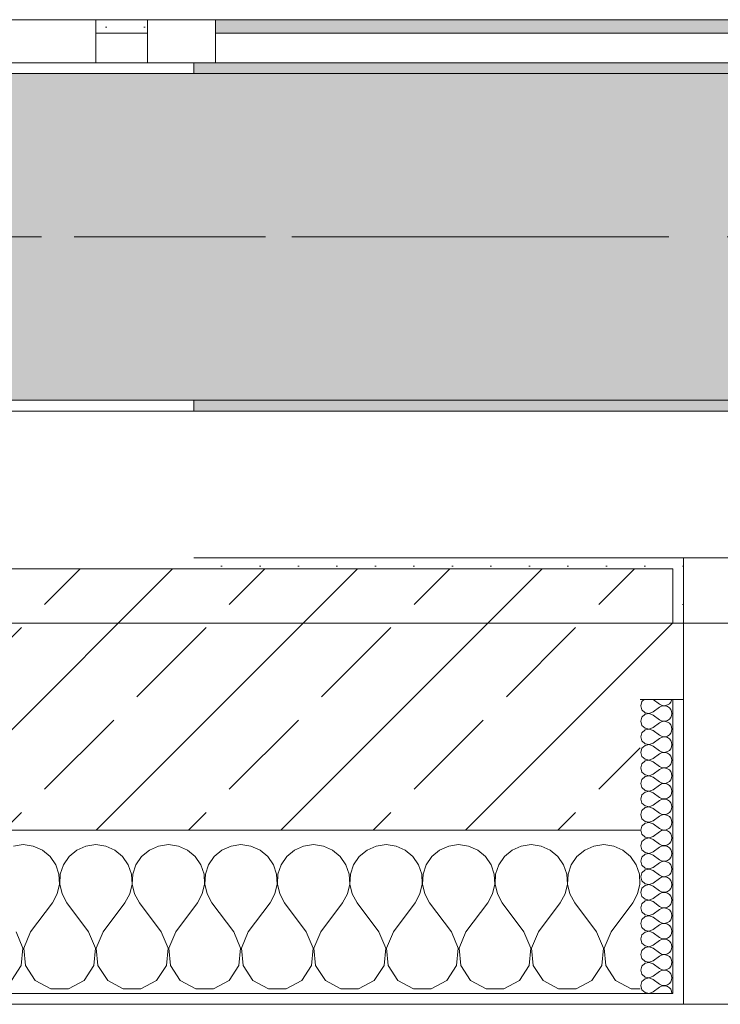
# Model space of a CAD drawing. Header units: metres. Extents: x -3.6 to 65.4, y -11 to 16.8.
# Tile 107 of 178: x 25.73 to 26.374, y -0.155 to 0.749. Entities that reach past the tile are written whole.
import ezdxf

# ---------------------------------------------------------------- set-up
doc = ezdxf.new("R2010")
doc.units = ezdxf.units.M
doc.header["$MEASUREMENT"] = 0
doc.linetypes.add('Achse', pattern=[0.2, 0.1, -0.05, 0, -0.05])
doc.linetypes.add('Strichlinie doppelt', pattern=[0.546806, 0.264583, -0.105833, 0.070556, -0.105833])
for name, color, linetype in [('451 - Universal.Achsen Raster', 7, 'Continuous'), ('604 - Struktur.Wand Aussen', 7, 'Continuous'), ('608 - Struktur.Träger', 7, 'Continuous'), ('Neubau_653 - Abdeckung.TB Verkofferung', 7, 'Continuous')]:
    doc.layers.add(name, color=color, linetype=linetype)
pattern_1 = [(45, (0, 0), (-0.01767767, 0.01767767), [0, -0.025])]
pattern_2 = [(0, (0, 0), (0, 0.08660254), [0, -0.05]), (0, (0.025, 0.0433), (0, 0.08660254), [0, -0.05])]
pattern_3 = [(45, (0, 0), (-0.08485281, 0.08485281), []), (45, (-0.04243, 0.04243), (-0.08485281, 0.08485281), [0.09, -0.03])]

# ---------------------------------------------------------------- blocks, each defined once
blk = doc.blocks.new('*X72')
at = {"layer": '604 - Struktur.Wand Aussen', "color": 7, "linetype": 'Continuous', "lineweight": 5}
for p, q in [((25.73333, -0.00833), (25.72422, -0.0096)), ((25.74244, -0.0096), (25.73333, -0.00833)), ((25.8, -0.00833), (25.79089, -0.0096)), ((25.80911, -0.0096), (25.8, -0.00833)), ((25.86667, -0.00833), (25.85756, -0.0096)), ((25.87578, -0.0096), (25.86667, -0.00833)), ((25.93333, -0.00833), (25.92422, -0.0096)), ((25.94244, -0.0096), (25.93333, -0.00833)), ((26, -0.00833), (25.99089, -0.0096)), ((26.00911, -0.0096), (26, -0.00833)), ((26.06667, -0.00833), (26.05756, -0.0096)), ((26.07578, -0.0096), (26.06667, -0.00833)), ((26.13333, -0.00833), (26.12422, -0.0096)), ((26.14244, -0.0096), (26.13333, -0.00833)), ((26.2, -0.00833), (26.19089, -0.0096)), ((26.20911, -0.0096), (26.2, -0.00833)), ((26.26667, -0.00833), (26.25756, -0.0096)), ((26.27578, -0.0096), (26.26667, -0.00833)), ((25.75086, -0.01331), (25.74244, -0.0096)), ((25.75794, -0.01918), (25.75086, -0.01331)), ((25.78248, -0.01331), (25.77539, -0.01918)), ((25.79089, -0.0096), (25.78248, -0.01331)), ((25.81752, -0.01331), (25.80911, -0.0096)), ((25.82461, -0.01918), (25.81752, -0.01331)), ((25.84914, -0.01331), (25.84206, -0.01918)), ((25.85756, -0.0096), (25.84914, -0.01331)), ((25.88419, -0.01331), (25.87578, -0.0096)), ((25.89127, -0.01918), (25.88419, -0.01331)), ((25.91581, -0.01331), (25.90873, -0.01918)), ((25.92422, -0.0096), (25.91581, -0.01331)), ((25.95086, -0.01331), (25.94244, -0.0096)), ((25.95794, -0.01918), (25.95086, -0.01331)), ((25.98248, -0.01331), (25.97539, -0.01918)), ((25.99089, -0.0096), (25.98248, -0.01331)), ((26.01752, -0.01331), (26.00911, -0.0096)), ((26.02461, -0.01918), (26.01752, -0.01331)), ((26.04914, -0.01331), (26.04206, -0.01918)), ((26.05756, -0.0096), (26.04914, -0.01331)), ((26.08419, -0.01331), (26.07578, -0.0096)), ((26.09127, -0.01918), (26.08419, -0.01331)), ((26.11581, -0.01331), (26.10873, -0.01918)), ((26.12422, -0.0096), (26.11581, -0.01331)), ((26.15086, -0.01331), (26.14244, -0.0096)), ((26.15794, -0.01918), (26.15086, -0.01331)), ((26.18248, -0.01331), (26.17539, -0.01918)), ((26.19089, -0.0096), (26.18248, -0.01331)), ((26.21752, -0.01331), (26.20911, -0.0096)), ((26.22461, -0.01918), (26.21752, -0.01331)), ((26.24914, -0.01331), (26.24206, -0.01918)), ((26.25756, -0.0096), (26.24914, -0.01331)), ((26.28419, -0.01331), (26.27578, -0.0096)), ((26.29127, -0.01918), (26.28419, -0.01331)), ((25.76315, -0.02676), (25.75794, -0.01918)), ((25.76609, -0.03547), (25.76315, -0.02676)), ((25.77019, -0.02676), (25.76725, -0.03547)), ((25.77539, -0.01918), (25.77019, -0.02676)), ((25.82981, -0.02676), (25.82461, -0.01918)), ((25.83275, -0.03547), (25.82981, -0.02676)), ((25.83685, -0.02676), (25.83391, -0.03547)), ((25.84206, -0.01918), (25.83685, -0.02676)), ((25.89648, -0.02676), (25.89127, -0.01918)), ((25.89942, -0.03547), (25.89648, -0.02676)), ((25.90352, -0.02676), (25.90058, -0.03547)), ((25.90873, -0.01918), (25.90352, -0.02676)), ((25.96315, -0.02676), (25.95794, -0.01918)), ((25.96609, -0.03547), (25.96315, -0.02676)), ((25.97019, -0.02676), (25.96725, -0.03547)), ((25.97539, -0.01918), (25.97019, -0.02676)), ((26.02981, -0.02676), (26.02461, -0.01918)), ((26.03275, -0.03547), (26.02981, -0.02676)), ((26.03685, -0.02676), (26.03391, -0.03547)), ((26.04206, -0.01918), (26.03685, -0.02676)), ((26.09648, -0.02676), (26.09127, -0.01918)), ((26.09942, -0.03547), (26.09648, -0.02676)), ((26.10352, -0.02676), (26.10058, -0.03547)), ((26.10873, -0.01918), (26.10352, -0.02676)), ((26.16315, -0.02676), (26.15794, -0.01918)), ((26.16609, -0.03547), (26.16315, -0.02676)), ((26.17019, -0.02676), (26.16725, -0.03547)), ((26.17539, -0.01918), (26.17019, -0.02676)), ((26.22981, -0.02676), (26.22461, -0.01918)), ((26.23275, -0.03547), (26.22981, -0.02676)), ((26.23685, -0.02676), (26.23391, -0.03547)), ((26.24206, -0.01918), (26.23685, -0.02676)), ((26.29648, -0.02676), (26.29127, -0.01918)), ((26.29942, -0.03547), (26.29648, -0.02676)), ((25.76653, -0.04466), (25.76609, -0.03547)), ((25.76725, -0.03547), (25.7668, -0.04466)), ((25.8332, -0.04466), (25.83275, -0.03547)), ((25.83391, -0.03547), (25.83347, -0.04466)), ((25.89987, -0.04466), (25.89942, -0.03547)), ((25.90058, -0.03547), (25.90013, -0.04466)), ((25.96653, -0.04466), (25.96609, -0.03547)), ((25.96725, -0.03547), (25.9668, -0.04466)), ((26.0332, -0.04466), (26.03275, -0.03547)), ((26.03391, -0.03547), (26.03347, -0.04466)), ((26.09987, -0.04466), (26.09942, -0.03547)), ((26.10058, -0.03547), (26.10013, -0.04466)), ((26.16653, -0.04466), (26.16609, -0.03547)), ((26.16725, -0.03547), (26.1668, -0.04466)), ((26.2332, -0.04466), (26.23275, -0.03547)), ((26.23391, -0.03547), (26.23347, -0.04466)), ((26.29987, -0.04466), (26.29942, -0.03547)), ((25.76445, -0.05362), (25.76653, -0.04466)), ((25.7668, -0.04466), (25.76888, -0.05362)), ((25.83112, -0.05362), (25.8332, -0.04466)), ((25.83347, -0.04466), (25.83555, -0.05362)), ((25.89778, -0.05362), (25.89987, -0.04466)), ((25.90013, -0.04466), (25.90222, -0.05362)), ((25.96445, -0.05362), (25.96653, -0.04466)), ((25.9668, -0.04466), (25.96888, -0.05362)), ((26.03112, -0.05362), (26.0332, -0.04466)), ((26.03347, -0.04466), (26.03555, -0.05362)), ((26.09778, -0.05362), (26.09987, -0.04466)), ((26.10013, -0.04466), (26.10222, -0.05362)), ((26.16445, -0.05362), (26.16653, -0.04466)), ((26.1668, -0.04466), (26.16888, -0.05362)), ((26.23112, -0.05362), (26.2332, -0.04466)), ((26.23347, -0.04466), (26.23555, -0.05362)), ((26.29778, -0.05362), (26.29987, -0.04466)), ((25.76, -0.06167), (25.76445, -0.05362)), ((25.76888, -0.05362), (25.77333, -0.06167)), ((25.82667, -0.06167), (25.83112, -0.05362)), ((25.83555, -0.05362), (25.84, -0.06167)), ((25.89333, -0.06167), (25.89778, -0.05362)), ((25.90222, -0.05362), (25.90667, -0.06167)), ((25.96, -0.06167), (25.96445, -0.05362)), ((25.96888, -0.05362), (25.97333, -0.06167)), ((26.02667, -0.06167), (26.03112, -0.05362)), ((26.03555, -0.05362), (26.04, -0.06167)), ((26.09333, -0.06167), (26.09778, -0.05362)), ((26.10222, -0.05362), (26.10667, -0.06167)), ((26.16, -0.06167), (26.16445, -0.05362)), ((26.16888, -0.05362), (26.17333, -0.06167)), ((26.22667, -0.06167), (26.23112, -0.05362)), ((26.23555, -0.05362), (26.24, -0.06167)), ((26.29333, -0.06167), (26.29778, -0.05362)), ((25.74, -0.08833), (25.76, -0.06167)), ((25.79333, -0.08833), (25.77333, -0.06167)), ((25.80667, -0.08833), (25.82667, -0.06167)), ((25.86, -0.08833), (25.84, -0.06167)), ((25.87333, -0.08833), (25.89333, -0.06167)), ((25.92667, -0.08833), (25.90667, -0.06167)), ((25.94, -0.08833), (25.96, -0.06167)), ((25.99333, -0.08833), (25.97333, -0.06167)), ((26.00667, -0.08833), (26.02667, -0.06167)), ((26.06, -0.08833), (26.04, -0.06167)), ((26.07333, -0.08833), (26.09333, -0.06167)), ((26.12667, -0.08833), (26.10667, -0.06167)), ((26.14, -0.08833), (26.16, -0.06167)), ((26.19333, -0.08833), (26.17333, -0.06167)), ((26.20667, -0.08833), (26.22667, -0.06167)), ((26.26, -0.08833), (26.24, -0.06167)), ((26.27333, -0.08833), (26.29333, -0.06167)), ((25.73295, -0.1033), (25.72667, -0.08833)), ((25.74, -0.08833), (25.73371, -0.1033)), ((25.79962, -0.1033), (25.79333, -0.08833)), ((25.80667, -0.08833), (25.80038, -0.1033)), ((25.86629, -0.1033), (25.86, -0.08833)), ((25.87333, -0.08833), (25.86705, -0.1033)), ((25.93295, -0.1033), (25.92667, -0.08833)), ((25.94, -0.08833), (25.93371, -0.1033)), ((25.99962, -0.1033), (25.99333, -0.08833)), ((26.00667, -0.08833), (26.00038, -0.1033)), ((26.06629, -0.1033), (26.06, -0.08833)), ((26.07333, -0.08833), (26.06705, -0.1033)), ((26.13295, -0.1033), (26.12667, -0.08833)), ((26.14, -0.08833), (26.13371, -0.1033)), ((26.19962, -0.1033), (26.19333, -0.08833)), ((26.20667, -0.08833), (26.20038, -0.1033)), ((26.26629, -0.1033), (26.26, -0.08833)), ((26.27333, -0.08833), (26.26705, -0.1033)), ((25.73142, -0.11947), (25.73295, -0.1033)), ((25.73371, -0.1033), (25.73525, -0.11947)), ((25.79808, -0.11947), (25.79962, -0.1033)), ((25.80038, -0.1033), (25.80192, -0.11947)), ((25.86475, -0.11947), (25.86629, -0.1033)), ((25.86705, -0.1033), (25.86858, -0.11947)), ((25.93142, -0.11947), (25.93295, -0.1033)), ((25.93371, -0.1033), (25.93525, -0.11947)), ((25.99808, -0.11947), (25.99962, -0.1033)), ((26.00038, -0.1033), (26.00192, -0.11947)), ((26.06475, -0.11947), (26.06629, -0.1033)), ((26.06705, -0.1033), (26.06858, -0.11947)), ((26.13142, -0.11947), (26.13295, -0.1033)), ((26.13371, -0.1033), (26.13525, -0.11947)), ((26.19808, -0.11947), (26.19962, -0.1033)), ((26.20038, -0.1033), (26.20192, -0.11947)), ((26.26475, -0.11947), (26.26629, -0.1033)), ((26.26705, -0.1033), (26.26858, -0.11947)), ((25.72243, -0.13299), (25.73142, -0.11947)), ((25.73525, -0.11947), (25.74424, -0.13299)), ((25.7891, -0.13299), (25.79808, -0.11947)), ((25.80192, -0.11947), (25.8109, -0.13299)), ((25.85576, -0.13299), (25.86475, -0.11947)), ((25.86858, -0.11947), (25.87757, -0.13299)), ((25.92243, -0.13299), (25.93142, -0.11947)), ((25.93525, -0.11947), (25.94424, -0.13299)), ((25.9891, -0.13299), (25.99808, -0.11947)), ((26.00192, -0.11947), (26.0109, -0.13299)), ((26.05576, -0.13299), (26.06475, -0.11947)), ((26.06858, -0.11947), (26.07757, -0.13299)), ((26.12243, -0.13299), (26.13142, -0.11947)), ((26.13525, -0.11947), (26.14424, -0.13299)), ((26.1891, -0.13299), (26.19808, -0.11947)), ((26.20192, -0.11947), (26.2109, -0.13299)), ((26.25576, -0.13299), (26.26475, -0.11947)), ((26.26858, -0.11947), (26.27757, -0.13299)), ((25.74424, -0.13299), (25.75855, -0.14066)), ((25.77479, -0.14066), (25.7891, -0.13299)), ((25.8109, -0.13299), (25.82521, -0.14066)), ((25.84145, -0.14066), (25.85576, -0.13299)), ((25.87757, -0.13299), (25.89188, -0.14066)), ((25.90812, -0.14066), (25.92243, -0.13299)), ((25.94424, -0.13299), (25.95855, -0.14066)), ((25.97479, -0.14066), (25.9891, -0.13299)), ((26.0109, -0.13299), (26.02521, -0.14066)), ((26.04145, -0.14066), (26.05576, -0.13299)), ((26.07757, -0.13299), (26.09188, -0.14066)), ((26.10812, -0.14066), (26.12243, -0.13299)), ((26.14424, -0.13299), (26.15855, -0.14066)), ((26.17479, -0.14066), (26.1891, -0.13299)), ((26.2109, -0.13299), (26.22521, -0.14066)), ((26.24145, -0.14066), (26.25576, -0.13299)), ((26.27757, -0.13299), (26.29188, -0.14066)), ((25.75855, -0.14066), (25.77479, -0.14066)), ((25.82521, -0.14066), (25.84145, -0.14066)), ((25.89188, -0.14066), (25.90812, -0.14066)), ((25.95855, -0.14066), (25.97479, -0.14066)), ((26.02521, -0.14066), (26.04145, -0.14066)), ((26.09188, -0.14066), (26.10812, -0.14066)), ((26.15855, -0.14066), (26.17479, -0.14066)), ((26.22521, -0.14066), (26.24145, -0.14066)), ((26.29188, -0.14066), (26.3, -0.14066))]:
    blk.add_line(p, q, dxfattribs=at)
blk = doc.blocks.new('*X93')
at = {"layer": '604 - Struktur.Wand Aussen', "color": 7, "linetype": 'Continuous', "lineweight": 5}
for p, q in [((26.30178, 0.12304), (26.30071, 0.11929)), ((26.30071, 0.11929), (26.30178, 0.11553)), ((26.30392, 0.125), (26.30178, 0.12304)), ((26.31214, 0.125), (26.31786, 0.12071)), ((26.31214, 0.11357), (26.31786, 0.11786)), ((26.31786, 0.12071), (26.31958, 0.11976)), ((26.31958, 0.11881), (26.31786, 0.11786)), ((26.31958, 0.11976), (26.3215, 0.11931)), ((26.3215, 0.11926), (26.31958, 0.11881)), ((26.3215, 0.11931), (26.32347, 0.11941)), ((26.32347, 0.11916), (26.3215, 0.11926)), ((26.32347, 0.11941), (26.32534, 0.12004)), ((26.32534, 0.11853), (26.32347, 0.11916)), ((26.32534, 0.12004), (26.32696, 0.12116)), ((26.32696, 0.11742), (26.32534, 0.11853)), ((26.32696, 0.12116), (26.32822, 0.12267)), ((26.32822, 0.12267), (26.32901, 0.12448)), ((26.32901, 0.12448), (26.32909, 0.125)), ((26.30178, 0.10876), (26.30071, 0.105)), ((26.30178, 0.11553), (26.30466, 0.1129)), ((26.30466, 0.11139), (26.30178, 0.10876)), ((26.30466, 0.1129), (26.3085, 0.11217)), ((26.3085, 0.11211), (26.30466, 0.11139)), ((26.3085, 0.11217), (26.31214, 0.11357)), ((26.31214, 0.11071), (26.3085, 0.11211)), ((26.31214, 0.11071), (26.31786, 0.10643)), ((26.32822, 0.1159), (26.32696, 0.11742)), ((26.32901, 0.11409), (26.32822, 0.1159)), ((26.32822, 0.10839), (26.32901, 0.11019)), ((26.32929, 0.11214), (26.32901, 0.11409)), ((26.32901, 0.11019), (26.32929, 0.11214)), ((26.30071, 0.105), (26.30178, 0.10124)), ((26.30178, 0.10124), (26.30466, 0.09861)), ((26.31214, 0.09929), (26.31786, 0.10357)), ((26.31786, 0.10643), (26.31958, 0.10547)), ((26.31958, 0.10453), (26.31786, 0.10357)), ((26.31958, 0.10547), (26.3215, 0.10503)), ((26.3215, 0.10497), (26.31958, 0.10453)), ((26.3215, 0.10503), (26.32347, 0.10512)), ((26.32347, 0.10488), (26.3215, 0.10497)), ((26.32347, 0.10512), (26.32534, 0.10575)), ((26.32534, 0.10425), (26.32347, 0.10488)), ((26.32534, 0.10575), (26.32696, 0.10687)), ((26.32696, 0.10313), (26.32534, 0.10425)), ((26.32696, 0.10687), (26.32822, 0.10839)), ((26.32822, 0.10161), (26.32696, 0.10313)), ((26.32901, 0.09981), (26.32822, 0.10161)), ((26.32929, 0.09786), (26.32901, 0.09981)), ((26.30178, 0.09447), (26.30071, 0.09071)), ((26.30071, 0.09071), (26.30178, 0.08696)), ((26.30466, 0.0971), (26.30178, 0.09447)), ((26.30466, 0.09861), (26.3085, 0.09789)), ((26.3085, 0.09783), (26.30466, 0.0971)), ((26.3085, 0.09789), (26.31214, 0.09929)), ((26.31214, 0.09643), (26.3085, 0.09783)), ((26.31214, 0.09643), (26.31786, 0.09214)), ((26.31786, 0.09214), (26.31958, 0.09119)), ((26.31958, 0.09119), (26.3215, 0.09074)), ((26.3215, 0.09069), (26.31958, 0.09024)), ((26.3215, 0.09074), (26.32347, 0.09084)), ((26.32347, 0.09059), (26.3215, 0.09069)), ((26.32347, 0.09084), (26.32534, 0.09147)), ((26.32534, 0.08996), (26.32347, 0.09059)), ((26.32534, 0.09147), (26.32696, 0.09258)), ((26.32696, 0.09258), (26.32822, 0.0941)), ((26.32822, 0.0941), (26.32901, 0.09591)), ((26.32901, 0.09591), (26.32929, 0.09786)), ((26.30178, 0.08696), (26.30466, 0.08433)), ((26.30466, 0.08282), (26.30178, 0.08018)), ((26.30466, 0.08433), (26.3085, 0.0836)), ((26.3085, 0.08354), (26.30466, 0.08282)), ((26.3085, 0.0836), (26.31214, 0.085)), ((26.31214, 0.08214), (26.3085, 0.08354)), ((26.31214, 0.085), (26.31786, 0.08929)), ((26.31214, 0.08214), (26.31786, 0.07786)), ((26.31958, 0.09024), (26.31786, 0.08929)), ((26.32696, 0.08884), (26.32534, 0.08996)), ((26.32822, 0.08733), (26.32696, 0.08884)), ((26.32901, 0.08552), (26.32822, 0.08733)), ((26.32822, 0.07982), (26.32901, 0.08162)), ((26.32929, 0.08357), (26.32901, 0.08552)), ((26.32901, 0.08162), (26.32929, 0.08357)), ((26.30178, 0.08018), (26.30071, 0.07643)), ((26.30071, 0.07643), (26.30178, 0.07267)), ((26.30178, 0.07267), (26.30466, 0.07004)), ((26.31214, 0.07071), (26.31786, 0.075)), ((26.31786, 0.07786), (26.31958, 0.0769)), ((26.31958, 0.07595), (26.31786, 0.075)), ((26.31958, 0.0769), (26.3215, 0.07646)), ((26.3215, 0.0764), (26.31958, 0.07595)), ((26.3215, 0.07646), (26.32347, 0.07655)), ((26.32347, 0.0763), (26.3215, 0.0764)), ((26.32347, 0.07655), (26.32534, 0.07718)), ((26.32534, 0.07567), (26.32347, 0.0763)), ((26.32534, 0.07718), (26.32696, 0.0783)), ((26.32696, 0.07456), (26.32534, 0.07567)), ((26.32696, 0.0783), (26.32822, 0.07982)), ((26.32822, 0.07304), (26.32696, 0.07456)), ((26.32901, 0.07124), (26.32822, 0.07304)), ((26.30178, 0.0659), (26.30071, 0.06214)), ((26.30466, 0.06853), (26.30178, 0.0659)), ((26.30466, 0.07004), (26.3085, 0.06931)), ((26.3085, 0.06926), (26.30466, 0.06853)), ((26.3085, 0.06931), (26.31214, 0.07071)), ((26.31214, 0.06786), (26.3085, 0.06926)), ((26.31214, 0.06786), (26.31786, 0.06357)), ((26.31786, 0.06357), (26.31958, 0.06262)), ((26.32534, 0.0629), (26.32696, 0.06401)), ((26.32696, 0.06401), (26.32822, 0.06553)), ((26.32822, 0.06553), (26.32901, 0.06733)), ((26.32929, 0.06929), (26.32901, 0.07124)), ((26.32901, 0.06733), (26.32929, 0.06929)), ((26.30071, 0.06214), (26.30178, 0.05839)), ((26.30178, 0.05839), (26.30466, 0.05575)), ((26.30466, 0.05575), (26.3085, 0.05503)), ((26.3085, 0.05497), (26.30466, 0.05425)), ((26.3085, 0.05503), (26.31214, 0.05643)), ((26.31214, 0.05357), (26.3085, 0.05497)), ((26.31214, 0.05643), (26.31786, 0.06071)), ((26.31958, 0.06167), (26.31786, 0.06071)), ((26.31958, 0.06262), (26.3215, 0.06217)), ((26.3215, 0.06211), (26.31958, 0.06167)), ((26.3215, 0.06217), (26.32347, 0.06227)), ((26.32347, 0.06202), (26.3215, 0.06211)), ((26.32347, 0.06227), (26.32534, 0.0629)), ((26.32534, 0.06139), (26.32347, 0.06202)), ((26.32696, 0.06027), (26.32534, 0.06139)), ((26.32822, 0.05876), (26.32696, 0.06027)), ((26.32901, 0.05695), (26.32822, 0.05876)), ((26.32929, 0.055), (26.32901, 0.05695)), ((26.32901, 0.05305), (26.32929, 0.055)), ((26.30178, 0.05161), (26.30071, 0.04786)), ((26.30071, 0.04786), (26.30178, 0.0441)), ((26.30466, 0.05425), (26.30178, 0.05161)), ((26.31214, 0.05357), (26.31786, 0.04929)), ((26.31214, 0.04214), (26.31786, 0.04643)), ((26.31786, 0.04929), (26.31958, 0.04833)), ((26.31958, 0.04738), (26.31786, 0.04643)), ((26.31958, 0.04833), (26.3215, 0.04789)), ((26.3215, 0.04783), (26.31958, 0.04738)), ((26.3215, 0.04789), (26.32347, 0.04798)), ((26.32347, 0.04773), (26.3215, 0.04783)), ((26.32347, 0.04798), (26.32534, 0.04861)), ((26.32534, 0.0471), (26.32347, 0.04773)), ((26.32534, 0.04861), (26.32696, 0.04973)), ((26.32696, 0.04599), (26.32534, 0.0471)), ((26.32696, 0.04973), (26.32822, 0.05124)), ((26.32822, 0.04447), (26.32696, 0.04599)), ((26.32822, 0.05124), (26.32901, 0.05305)), ((26.30178, 0.03733), (26.30071, 0.03357)), ((26.30178, 0.0441), (26.30466, 0.04147)), ((26.30466, 0.03996), (26.30178, 0.03733)), ((26.30466, 0.04147), (26.3085, 0.04074)), ((26.3085, 0.04069), (26.30466, 0.03996)), ((26.3085, 0.04074), (26.31214, 0.04214)), ((26.31214, 0.03929), (26.3085, 0.04069)), ((26.31214, 0.03929), (26.31786, 0.035)), ((26.32696, 0.03544), (26.32822, 0.03696)), ((26.32901, 0.04267), (26.32822, 0.04447)), ((26.32822, 0.03696), (26.32901, 0.03876)), ((26.32929, 0.04071), (26.32901, 0.04267)), ((26.32901, 0.03876), (26.32929, 0.04071)), ((26.30071, 0.03357), (26.30178, 0.02982)), ((26.30178, 0.02982), (26.30466, 0.02718)), ((26.30466, 0.02718), (26.3085, 0.02646)), ((26.3085, 0.02646), (26.31214, 0.02786)), ((26.31214, 0.02786), (26.31786, 0.03214)), ((26.31786, 0.035), (26.31958, 0.03405)), ((26.31958, 0.0331), (26.31786, 0.03214)), ((26.31958, 0.03405), (26.3215, 0.0336)), ((26.3215, 0.03354), (26.31958, 0.0331)), ((26.3215, 0.0336), (26.32347, 0.0337)), ((26.32347, 0.03345), (26.3215, 0.03354)), ((26.32347, 0.0337), (26.32534, 0.03433)), ((26.32534, 0.03282), (26.32347, 0.03345)), ((26.32534, 0.03433), (26.32696, 0.03544)), ((26.32696, 0.0317), (26.32534, 0.03282)), ((26.32822, 0.03018), (26.32696, 0.0317)), ((26.32901, 0.02838), (26.32822, 0.03018)), ((26.32929, 0.02643), (26.32901, 0.02838)), ((26.30178, 0.02304), (26.30071, 0.01929)), ((26.30071, 0.01929), (26.30178, 0.01553)), ((26.30466, 0.02567), (26.30178, 0.02304)), ((26.3085, 0.0264), (26.30466, 0.02567)), ((26.31214, 0.025), (26.3085, 0.0264)), ((26.31214, 0.025), (26.31786, 0.02071)), ((26.31786, 0.02071), (26.31958, 0.01976)), ((26.31958, 0.01881), (26.31786, 0.01786)), ((26.31958, 0.01976), (26.3215, 0.01931)), ((26.3215, 0.01926), (26.31958, 0.01881)), ((26.3215, 0.01931), (26.32347, 0.01941)), ((26.32347, 0.01916), (26.3215, 0.01926)), ((26.32347, 0.01941), (26.32534, 0.02004)), ((26.32534, 0.01853), (26.32347, 0.01916)), ((26.32534, 0.02004), (26.32696, 0.02116)), ((26.32696, 0.01742), (26.32534, 0.01853)), ((26.32696, 0.02116), (26.32822, 0.02267)), ((26.32822, 0.02267), (26.32901, 0.02448)), ((26.32901, 0.02448), (26.32929, 0.02643)), ((26.30178, 0.01553), (26.30466, 0.0129)), ((26.30466, 0.01139), (26.30178, 0.00876)), ((26.30466, 0.0129), (26.3085, 0.01217)), ((26.3085, 0.01211), (26.30466, 0.01139)), ((26.3085, 0.01217), (26.31214, 0.01357)), ((26.31214, 0.01071), (26.3085, 0.01211)), ((26.31214, 0.01357), (26.31786, 0.01786)), ((26.31214, 0.01071), (26.31786, 0.00643)), ((26.32822, 0.0159), (26.32696, 0.01742)), ((26.32901, 0.01409), (26.32822, 0.0159)), ((26.32822, 0.00839), (26.32901, 0.01019)), ((26.32929, 0.01214), (26.32901, 0.01409)), ((26.32901, 0.01019), (26.32929, 0.01214)), ((26.30178, 0.00876), (26.30071, 0.005)), ((26.30071, 0.005), (26.30178, 0.00124)), ((26.30178, 0.00124), (26.30466, -0.00139)), ((26.31214, -0.00071), (26.31786, 0.00357)), ((26.31786, 0.00643), (26.31958, 0.00547)), ((26.31958, 0.00453), (26.31786, 0.00357)), ((26.31958, 0.00547), (26.3215, 0.00503)), ((26.3215, 0.00497), (26.31958, 0.00453)), ((26.3215, 0.00503), (26.32347, 0.00512)), ((26.32347, 0.00488), (26.3215, 0.00497)), ((26.32347, 0.00512), (26.32534, 0.00575)), ((26.32534, 0.00425), (26.32347, 0.00488)), ((26.32534, 0.00575), (26.32696, 0.00687)), ((26.32696, 0.00313), (26.32534, 0.00425)), ((26.32696, 0.00687), (26.32822, 0.00839)), ((26.32822, 0.00161), (26.32696, 0.00313)), ((26.32901, -0.00019), (26.32822, 0.00161)), ((26.30178, -0.00553), (26.30071, -0.00929)), ((26.30466, -0.0029), (26.30178, -0.00553)), ((26.30466, -0.00139), (26.3085, -0.00211)), ((26.3085, -0.00217), (26.30466, -0.0029)), ((26.3085, -0.00211), (26.31214, -0.00071)), ((26.31214, -0.00357), (26.3085, -0.00217)), ((26.31214, -0.00357), (26.31786, -0.00786)), ((26.31786, -0.00786), (26.31958, -0.00881)), ((26.31958, -0.00881), (26.3215, -0.00926)), ((26.32347, -0.00916), (26.32534, -0.00853)), ((26.32534, -0.00853), (26.32696, -0.00742)), ((26.32696, -0.00742), (26.32822, -0.0059)), ((26.32822, -0.0059), (26.32901, -0.00409)), ((26.32929, -0.00214), (26.32901, -0.00019)), ((26.32901, -0.00409), (26.32929, -0.00214)), ((26.30071, -0.00929), (26.30178, -0.01304)), ((26.30178, -0.01304), (26.30466, -0.01567)), ((26.30466, -0.01718), (26.30178, -0.01982)), ((26.30466, -0.01567), (26.3085, -0.0164)), ((26.3085, -0.01646), (26.30466, -0.01718)), ((26.3085, -0.0164), (26.31214, -0.015)), ((26.31214, -0.01786), (26.3085, -0.01646)), ((26.31214, -0.015), (26.31786, -0.01071)), ((26.31214, -0.01786), (26.31786, -0.02214)), ((26.31958, -0.00976), (26.31786, -0.01071)), ((26.3215, -0.00931), (26.31958, -0.00976)), ((26.3215, -0.00926), (26.32347, -0.00916)), ((26.32347, -0.00941), (26.3215, -0.00931)), ((26.32534, -0.01004), (26.32347, -0.00941)), ((26.32696, -0.01116), (26.32534, -0.01004)), ((26.32822, -0.01267), (26.32696, -0.01116)), ((26.32901, -0.01448), (26.32822, -0.01267)), ((26.32929, -0.01643), (26.32901, -0.01448)), ((26.32901, -0.01838), (26.32929, -0.01643)), ((26.30178, -0.01982), (26.30071, -0.02357)), ((26.30071, -0.02357), (26.30178, -0.02733)), ((26.31214, -0.02929), (26.31786, -0.025)), ((26.31786, -0.02214), (26.31958, -0.0231)), ((26.31958, -0.02405), (26.31786, -0.025)), ((26.31958, -0.0231), (26.3215, -0.02354)), ((26.3215, -0.0236), (26.31958, -0.02405)), ((26.3215, -0.02354), (26.32347, -0.02345)), ((26.32347, -0.0237), (26.3215, -0.0236)), ((26.32347, -0.02345), (26.32534, -0.02282)), ((26.32534, -0.02433), (26.32347, -0.0237)), ((26.32534, -0.02282), (26.32696, -0.0217)), ((26.32696, -0.02544), (26.32534, -0.02433)), ((26.32696, -0.0217), (26.32822, -0.02018)), ((26.32822, -0.02696), (26.32696, -0.02544)), ((26.32822, -0.02018), (26.32901, -0.01838)), ((26.32901, -0.02876), (26.32822, -0.02696)), ((26.30178, -0.0341), (26.30071, -0.03786)), ((26.30178, -0.02733), (26.30466, -0.02996)), ((26.30466, -0.03147), (26.30178, -0.0341)), ((26.30466, -0.02996), (26.3085, -0.03069)), ((26.3085, -0.03074), (26.30466, -0.03147)), ((26.3085, -0.03069), (26.31214, -0.02929)), ((26.31214, -0.03214), (26.3085, -0.03074)), ((26.31214, -0.03214), (26.31786, -0.03643)), ((26.32534, -0.0371), (26.32696, -0.03599)), ((26.32696, -0.03599), (26.32822, -0.03447)), ((26.32822, -0.03447), (26.32901, -0.03267)), ((26.32929, -0.03071), (26.32901, -0.02876)), ((26.32901, -0.03267), (26.32929, -0.03071)), ((26.30071, -0.03786), (26.30178, -0.04161)), ((26.30178, -0.04161), (26.30466, -0.04425)), ((26.30466, -0.04425), (26.3085, -0.04497)), ((26.3085, -0.04503), (26.30466, -0.04575)), ((26.3085, -0.04497), (26.31214, -0.04357)), ((26.31214, -0.04643), (26.3085, -0.04503)), ((26.31214, -0.04357), (26.31786, -0.03929)), ((26.31786, -0.03643), (26.31958, -0.03738)), ((26.31958, -0.03833), (26.31786, -0.03929)), ((26.31958, -0.03738), (26.3215, -0.03783)), ((26.3215, -0.03789), (26.31958, -0.03833)), ((26.3215, -0.03783), (26.32347, -0.03773)), ((26.32347, -0.03798), (26.3215, -0.03789)), ((26.32347, -0.03773), (26.32534, -0.0371)), ((26.32534, -0.03861), (26.32347, -0.03798)), ((26.32696, -0.03973), (26.32534, -0.03861)), ((26.32822, -0.04124), (26.32696, -0.03973)), ((26.32901, -0.04305), (26.32822, -0.04124)), ((26.32929, -0.045), (26.32901, -0.04305)), ((26.32901, -0.04695), (26.32929, -0.045)), ((26.30178, -0.04839), (26.30071, -0.05214)), ((26.30071, -0.05214), (26.30178, -0.0559)), ((26.30466, -0.04575), (26.30178, -0.04839)), ((26.31214, -0.04643), (26.31786, -0.05071)), ((26.31214, -0.05786), (26.31786, -0.05357)), ((26.31786, -0.05071), (26.31958, -0.05167)), ((26.31958, -0.05262), (26.31786, -0.05357)), ((26.31958, -0.05167), (26.3215, -0.05211)), ((26.3215, -0.05217), (26.31958, -0.05262)), ((26.3215, -0.05211), (26.32347, -0.05202)), ((26.32347, -0.05227), (26.3215, -0.05217)), ((26.32347, -0.05202), (26.32534, -0.05139)), ((26.32534, -0.0529), (26.32347, -0.05227)), ((26.32534, -0.05139), (26.32696, -0.05027)), ((26.32696, -0.05401), (26.32534, -0.0529)), ((26.32696, -0.05027), (26.32822, -0.04876)), ((26.32822, -0.05553), (26.32696, -0.05401)), ((26.32822, -0.04876), (26.32901, -0.04695)), ((26.30178, -0.06267), (26.30071, -0.06643)), ((26.30178, -0.0559), (26.30466, -0.05853)), ((26.30466, -0.06004), (26.30178, -0.06267)), ((26.30466, -0.05853), (26.3085, -0.05926)), ((26.3085, -0.05931), (26.30466, -0.06004)), ((26.3085, -0.05926), (26.31214, -0.05786)), ((26.31214, -0.06071), (26.3085, -0.05931)), ((26.31214, -0.06071), (26.31786, -0.065)), ((26.32696, -0.06456), (26.32822, -0.06304)), ((26.32901, -0.05733), (26.32822, -0.05553)), ((26.32822, -0.06304), (26.32901, -0.06124)), ((26.32929, -0.05929), (26.32901, -0.05733)), ((26.32901, -0.06124), (26.32929, -0.05929)), ((26.30071, -0.06643), (26.30178, -0.07018)), ((26.30178, -0.07018), (26.30466, -0.07282)), ((26.3085, -0.07354), (26.31214, -0.07214)), ((26.31214, -0.07214), (26.31786, -0.06786)), ((26.31786, -0.065), (26.31958, -0.06595)), ((26.31958, -0.0669), (26.31786, -0.06786)), ((26.31958, -0.06595), (26.3215, -0.0664)), ((26.3215, -0.06646), (26.31958, -0.0669)), ((26.3215, -0.0664), (26.32347, -0.0663)), ((26.32347, -0.06655), (26.3215, -0.06646)), ((26.32347, -0.0663), (26.32534, -0.06567)), ((26.32534, -0.06718), (26.32347, -0.06655)), ((26.32534, -0.06567), (26.32696, -0.06456)), ((26.32696, -0.0683), (26.32534, -0.06718)), ((26.32822, -0.06982), (26.32696, -0.0683)), ((26.32901, -0.07162), (26.32822, -0.06982)), ((26.32929, -0.07357), (26.32901, -0.07162)), ((26.30178, -0.07696), (26.30071, -0.08071)), ((26.30071, -0.08071), (26.30178, -0.08447)), ((26.30466, -0.07433), (26.30178, -0.07696)), ((26.30466, -0.07282), (26.3085, -0.07354)), ((26.3085, -0.0736), (26.30466, -0.07433)), ((26.31214, -0.075), (26.3085, -0.0736)), ((26.31214, -0.075), (26.31786, -0.07929)), ((26.31786, -0.07929), (26.31958, -0.08024)), ((26.31958, -0.08119), (26.31786, -0.08214)), ((26.31958, -0.08024), (26.3215, -0.08069)), ((26.3215, -0.08074), (26.31958, -0.08119)), ((26.3215, -0.08069), (26.32347, -0.08059)), ((26.32347, -0.08084), (26.3215, -0.08074)), ((26.32347, -0.08059), (26.32534, -0.07996)), ((26.32534, -0.08147), (26.32347, -0.08084)), ((26.32534, -0.07996), (26.32696, -0.07884)), ((26.32696, -0.07884), (26.32822, -0.07733)), ((26.32822, -0.07733), (26.32901, -0.07552)), ((26.32901, -0.07552), (26.32929, -0.07357)), ((26.30178, -0.08447), (26.30466, -0.0871)), ((26.30466, -0.08861), (26.30178, -0.09124)), ((26.30466, -0.0871), (26.3085, -0.08783)), ((26.3085, -0.08789), (26.30466, -0.08861)), ((26.3085, -0.08783), (26.31214, -0.08643)), ((26.31214, -0.08929), (26.3085, -0.08789)), ((26.31214, -0.08643), (26.31786, -0.08214)), ((26.31214, -0.08929), (26.31786, -0.09357)), ((26.32696, -0.08258), (26.32534, -0.08147)), ((26.32822, -0.0841), (26.32696, -0.08258)), ((26.32901, -0.08591), (26.32822, -0.0841)), ((26.32822, -0.09161), (26.32901, -0.08981)), ((26.32929, -0.08786), (26.32901, -0.08591)), ((26.32901, -0.08981), (26.32929, -0.08786)), ((26.30178, -0.09124), (26.30071, -0.095)), ((26.30071, -0.095), (26.30178, -0.09876)), ((26.30178, -0.09876), (26.30466, -0.10139)), ((26.31214, -0.10071), (26.31786, -0.09643)), ((26.31786, -0.09357), (26.31958, -0.09453)), ((26.31958, -0.09547), (26.31786, -0.09643)), ((26.31958, -0.09453), (26.3215, -0.09497)), ((26.3215, -0.09503), (26.31958, -0.09547)), ((26.3215, -0.09497), (26.32347, -0.09488)), ((26.32347, -0.09512), (26.3215, -0.09503)), ((26.32347, -0.09488), (26.32534, -0.09425)), ((26.32534, -0.09575), (26.32347, -0.09512)), ((26.32534, -0.09425), (26.32696, -0.09313)), ((26.32696, -0.09687), (26.32534, -0.09575)), ((26.32696, -0.09313), (26.32822, -0.09161)), ((26.32822, -0.09839), (26.32696, -0.09687)), ((26.32901, -0.10019), (26.32822, -0.09839)), ((26.30178, -0.10553), (26.30071, -0.10929)), ((26.30466, -0.1029), (26.30178, -0.10553)), ((26.30466, -0.10139), (26.3085, -0.10211)), ((26.3085, -0.10217), (26.30466, -0.1029)), ((26.3085, -0.10211), (26.31214, -0.10071)), ((26.31214, -0.10357), (26.3085, -0.10217)), ((26.31214, -0.10357), (26.31786, -0.10786)), ((26.31786, -0.10786), (26.31958, -0.10881)), ((26.32347, -0.10916), (26.32534, -0.10853)), ((26.32534, -0.10853), (26.32696, -0.10742)), ((26.32696, -0.10742), (26.32822, -0.1059)), ((26.32822, -0.1059), (26.32901, -0.10409)), ((26.32929, -0.10214), (26.32901, -0.10019)), ((26.32901, -0.10409), (26.32929, -0.10214)), ((26.30071, -0.10929), (26.30178, -0.11304)), ((26.30178, -0.11304), (26.30466, -0.11567)), ((26.30466, -0.11718), (26.30178, -0.11982)), ((26.30466, -0.11567), (26.3085, -0.1164)), ((26.3085, -0.11646), (26.30466, -0.11718)), ((26.3085, -0.1164), (26.31214, -0.115)), ((26.31214, -0.11786), (26.3085, -0.11646)), ((26.31214, -0.115), (26.31786, -0.11071)), ((26.31958, -0.10976), (26.31786, -0.11071)), ((26.31958, -0.10881), (26.3215, -0.10926)), ((26.3215, -0.10931), (26.31958, -0.10976)), ((26.3215, -0.10926), (26.32347, -0.10916)), ((26.32347, -0.10941), (26.3215, -0.10931)), ((26.32534, -0.11004), (26.32347, -0.10941)), ((26.32696, -0.11116), (26.32534, -0.11004)), ((26.32822, -0.11267), (26.32696, -0.11116)), ((26.32901, -0.11448), (26.32822, -0.11267)), ((26.32929, -0.11643), (26.32901, -0.11448)), ((26.32901, -0.11838), (26.32929, -0.11643)), ((26.30178, -0.11982), (26.30071, -0.12357)), ((26.30071, -0.12357), (26.30178, -0.12733)), ((26.31214, -0.11786), (26.31786, -0.12214)), ((26.31214, -0.12929), (26.31786, -0.125)), ((26.31786, -0.12214), (26.31958, -0.1231)), ((26.31958, -0.12405), (26.31786, -0.125)), ((26.31958, -0.1231), (26.3215, -0.12354)), ((26.3215, -0.1236), (26.31958, -0.12405)), ((26.3215, -0.12354), (26.32347, -0.12345)), ((26.32347, -0.1237), (26.3215, -0.1236)), ((26.32347, -0.12345), (26.32534, -0.12282)), ((26.32534, -0.12433), (26.32347, -0.1237)), ((26.32534, -0.12282), (26.32696, -0.1217)), ((26.32696, -0.12544), (26.32534, -0.12433)), ((26.32696, -0.1217), (26.32822, -0.12018)), ((26.32822, -0.12696), (26.32696, -0.12544)), ((26.32822, -0.12018), (26.32901, -0.11838)), ((26.30178, -0.1341), (26.30071, -0.13786)), ((26.30178, -0.12733), (26.30466, -0.12996)), ((26.30466, -0.13147), (26.30178, -0.1341)), ((26.30466, -0.12996), (26.3085, -0.13069)), ((26.3085, -0.13074), (26.30466, -0.13147)), ((26.3085, -0.13069), (26.31214, -0.12929)), ((26.31214, -0.13214), (26.3085, -0.13074)), ((26.31214, -0.13214), (26.31786, -0.13643)), ((26.32696, -0.13599), (26.32822, -0.13447)), ((26.32901, -0.12876), (26.32822, -0.12696)), ((26.32822, -0.13447), (26.32901, -0.13267)), ((26.32929, -0.13071), (26.32901, -0.12876)), ((26.32901, -0.13267), (26.32929, -0.13071)), ((26.30071, -0.13786), (26.30178, -0.14161)), ((26.30178, -0.14161), (26.30466, -0.14425)), ((26.30466, -0.14425), (26.3085, -0.14497)), ((26.3085, -0.14497), (26.31214, -0.14357)), ((26.31214, -0.14357), (26.31786, -0.13929)), ((26.31786, -0.13643), (26.31958, -0.13738)), ((26.31958, -0.13833), (26.31786, -0.13929)), ((26.31958, -0.13738), (26.3215, -0.13783)), ((26.3215, -0.13789), (26.31958, -0.13833)), ((26.3215, -0.13783), (26.32347, -0.13773)), ((26.32347, -0.13798), (26.3215, -0.13789)), ((26.32347, -0.13773), (26.32534, -0.1371)), ((26.32534, -0.13861), (26.32347, -0.13798)), ((26.32534, -0.1371), (26.32696, -0.13599)), ((26.32696, -0.13973), (26.32534, -0.13861)), ((26.32822, -0.14124), (26.32696, -0.13973)), ((26.32901, -0.14305), (26.32822, -0.14124)), ((26.32929, -0.145), (26.32901, -0.14305))]:
    blk.add_line(p, q, dxfattribs=at)

msp = doc.modelspace()

# ---------------------------------------------------------------- hatches: boundary and pattern name
at = {"layer": '604 - Struktur.Wand Aussen', "linetype": 'Continuous', "lineweight": 0, "true_color": 0x000000}
h = msp.add_hatch(dxfattribs=at)
h.set_pattern_fill('Gips_0001', color=18, style=0, pattern_type=2)
h.set_pattern_definition(pattern_1)
h.paths.add_polyline_path([(25.88999, 0.245), (26.33, 0.245), (26.33, 0.255), (25.88999, 0.255)])
h = msp.add_hatch(dxfattribs=at)
h.set_pattern_fill('Gips_0001', color=18, style=0, pattern_type=2)
h.set_pattern_definition(pattern_1)
h.paths.add_polyline_path([(26.33, 0.195), (26.34, 0.195), (26.34, 0.255), (26.33, 0.255)])
h = msp.add_hatch(dxfattribs=at)
h.set_pattern_fill('Beton__Stahlbeton_0001', color=18, style=0, pattern_type=2)
h.set_pattern_definition(pattern_3)
h.paths.add_polyline_path([(25.14, 0.125), (25.15, 0.125), (25.18, 0.125), (25.18, 0.005), (26.3, 0.005), (26.3, 0.125), (26.33, 0.125), (26.34, 0.125), (26.34, 0.195), (26.33, 0.195), (26.33, 0.245), (25.15, 0.245), (25.15, 0.195), (25.14, 0.195)])
h = msp.add_hatch(dxfattribs=at)
h.set_pattern_fill('Verputz_0001', color=18, style=0, pattern_type=2)
h.set_pattern_definition(pattern_2)
h.paths.add_polyline_path([(26.33, 0.125), (26.33, -0.155), (26.34, -0.155), (26.34, 0.125)])
h = msp.add_hatch(dxfattribs=at)
h.set_pattern_fill('Verputz_0001', color=18, style=0, pattern_type=2)
h.set_pattern_definition(pattern_2)
h.paths.add_polyline_path([(25.15, -0.145), (25.15, -0.155), (26.33, -0.155), (26.33, -0.145)])
at = {"layer": '608 - Struktur.Träger', "linetype": 'Continuous', "lineweight": 0, "true_color": 0x000000}
h = msp.add_hatch(dxfattribs=at)
h.set_pattern_fill('Gips_0001', color=18, style=0, pattern_type=2)
h.set_pattern_definition(pattern_1)
h.paths.add_polyline_path([(25.88999, 0.70998), (25.88999, 0.69998), (29.16999, 0.69998), (29.16999, 0.70998)])
h = msp.add_hatch(dxfattribs=at)
h.set_pattern_fill('Beton__Stahlbeton_0001', color=18, style=0, pattern_type=2)
h.set_pattern_definition(pattern_3)
h.paths.add_polyline_path([(0.68999, 0.69998), (0.37999, 0.69998), (0.37999, 0.39998), (0.68999, 0.39998), (3.96999, 0.39998), (4.28999, 0.39998), (7.56999, 0.39998), (7.88999, 0.39998), (11.16999, 0.39998), (11.48999, 0.39998), (14.76999, 0.39998), (15.08999, 0.39998), (18.36999, 0.39998), (18.68999, 0.39998), (21.96999, 0.39998), (22.28999, 0.39998), (25.56999, 0.39998), (25.88999, 0.39998), (29.16999, 0.39998), (29.48999, 0.39998), (32.76999, 0.39998), (33.08999, 0.39998), (36.36999, 0.39998), (36.68999, 0.39998), (39.96999, 0.39998), (40.28999, 0.39998), (43.56999, 0.39998), (43.88999, 0.39998), (47.16999, 0.39998), (47.48999, 0.39998), (50.76999, 0.39998), (51.08999, 0.39998), (54.36999, 0.39998), (54.68999, 0.39998), (57.96999, 0.39998), (58.28999, 0.39998), (61.56999, 0.39998), (61.87999, 0.39998), (61.87999, 0.69998), (61.56999, 0.69998), (58.28999, 0.69998), (57.96999, 0.69998), (54.68999, 0.69998), (54.36999, 0.69998), (51.08999, 0.69998), (50.76999, 0.69998), (47.48999, 0.69998), (47.16999, 0.69998), (43.88999, 0.69998), (43.56999, 0.69998), (40.28999, 0.69998), (39.9, 0.69998), (36.68999, 0.69998), (36.36999, 0.69998), (33.08999, 0.69998), (32.76999, 0.69998), (29.48999, 0.69998), (29.16999, 0.69998), (25.88999, 0.69998), (25.56999, 0.69998), (22.28999, 0.69998), (21.96999, 0.69998), (18.68999, 0.69998), (18.36999, 0.69998), (15.08999, 0.69998), (14.76999, 0.69998), (11.48999, 0.69998), (11.16999, 0.69998), (7.88999, 0.69998), (7.56999, 0.69998), (4.28999, 0.69998), (3.96999, 0.69998)])
h = msp.add_hatch(dxfattribs=at)
h.set_pattern_fill('Gips_0001', color=18, style=0, pattern_type=2)
h.set_pattern_definition(pattern_1)
h.paths.add_polyline_path([(29.16999, 0.39998), (25.88999, 0.39998), (25.88999, 0.38998), (29.16999, 0.38998)])
at = {"layer": 'Neubau_653 - Abdeckung.TB Verkofferung', "linetype": 'Continuous', "lineweight": 0, "true_color": 0x000000}
h = msp.add_hatch(dxfattribs=at)
h.set_pattern_fill('Gips_0001', color=18, style=0, pattern_type=2)
h.set_pattern_definition(pattern_1)
h.paths.add_polyline_path([(25.8, 0.73698), (25.8475, 0.73698), (25.8475, 0.74948), (25.8, 0.74948)])
h = msp.add_hatch(dxfattribs=at)
h.set_pattern_fill('Gips_0001', color=18, style=0, pattern_type=2)
h.set_pattern_definition(pattern_1)
h.paths.add_polyline_path([(25.91, 0.73698), (29.23, 0.73698), (29.23, 0.74948), (25.91, 0.74948)])

# ---------------------------------------------------------------- linework, layer by layer
at = {"layer": '451 - Universal.Achsen Raster', "color": 160, "linetype": 'Strichlinie doppelt', "lineweight": 9, "true_color": 0x3232ff}
msp.add_line((64.93503, 0.54998), (-3.175, 0.54998), dxfattribs=at)
at = {"layer": '604 - Struktur.Wand Aussen', "color": 7, "linetype": 'Continuous', "lineweight": 5}
for p, q in [((26.33, 0.255), (26.34, 0.255)), ((26.34, 0.245), (26.34, 0.255)), ((26.34, 0.195), (26.34, 0.245)), ((26.33, 0.195), (26.34, 0.195)), ((26.3, 0.125), (26.33, 0.125)), ((26.33, 0.125), (26.33, -0.145)), ((26.33, 0.125), (26.34, 0.125)), ((26.33, -0.145), (26.33, 0.125)), ((26.34, 0.005), (26.34, 0.125)), ((26.34, -0.005), (26.34, 0.005)), ((26.34, -0.145), (26.34, -0.005)), ((25.18, -0.145), (26.3, -0.145)), ((26.3, -0.145), (26.33, -0.145)), ((26.34, -0.155), (26.34, -0.145)), ((26.33, -0.155), (26.34, -0.155))]:
    msp.add_line(p, q, dxfattribs=at)
at = {"layer": '604 - Struktur.Wand Aussen', "color": 7, "linetype": 'Continuous', "lineweight": 13}
for p, q in [((28.74, 0.255), (26.34, 0.255)), ((26.33, 0.245), (25.15, 0.245)), ((26.33, 0.245), (26.33, 0.195)), ((26.34, 0.125), (26.34, 0.195)), ((25.18, 0.005), (26.3, 0.005)), ((26.34, -0.155), (28.74, -0.155))]:
    msp.add_line(p, q, dxfattribs=at)
at = {"layer": '604 - Struktur.Wand Aussen', "color": 7, "linetype": 'Continuous', "lineweight": 5, "flags": 128}
for points in [[(26.33, 0.255), (25.88999, 0.255)], [(25.15, -0.155), (26.33, -0.155)]]:
    msp.add_lwpolyline(points, dxfattribs=at)
at = {"layer": '608 - Struktur.Träger', "color": 7, "linetype": 'Continuous', "lineweight": 13}
for p, q in [((0.37999, 0.70998), (61.87999, 0.70998)), ((25.88999, 0.69998), (25.56999, 0.69998)), ((29.16999, 0.69998), (25.88999, 0.69998)), ((0.37999, 0.38998), (61.87999, 0.38998))]:
    msp.add_line(p, q, dxfattribs=at)
at = {"layer": '608 - Struktur.Träger', "color": 7, "linetype": 'Continuous', "lineweight": 5}
for p, q in [((25.88999, 0.70998), (25.88999, 0.69998)), ((29.16999, 0.70998), (25.88999, 0.70998)), ((25.88999, 0.39998), (25.88999, 0.38998)), ((29.16999, 0.38998), (25.88999, 0.38998))]:
    msp.add_line(p, q, dxfattribs=at)
at = {"layer": '608 - Struktur.Träger', "color": 7, "linetype": 'Achse', "lineweight": 9}
msp.add_line((0.37999, 0.54998), (61.87999, 0.54998), dxfattribs=at)
at = {"layer": '608 - Struktur.Träger', "color": 7, "linetype": 'Continuous', "lineweight": 13, "flags": 128}
msp.add_lwpolyline([(32.76999, 0.39998), (29.48999, 0.39998), (29.16999, 0.39998), (25.88999, 0.39998), (25.56999, 0.39998), (22.28999, 0.39998), (21.96999, 0.39998), (18.68999, 0.39998), (18.36999, 0.39998), (15.08999, 0.39998), (14.76999, 0.39998), (11.48999, 0.39998), (11.16999, 0.39998), (7.88999, 0.39998), (7.56999, 0.39998), (4.28999, 0.39998), (3.96999, 0.39998), (0.68999, 0.39998), (0.37999, 0.39998)], dxfattribs=at)
at = {"layer": 'Neubau_653 - Abdeckung.TB Verkofferung', "color": 1, "linetype": 'Continuous', "lineweight": 9}
for p, q in [((7.975, 0.74948), (29.23, 0.74948)), ((7.92, 0.19498), (29.23, 0.19498))]:
    msp.add_line(p, q, dxfattribs=at)
at = {"layer": 'Neubau_653 - Abdeckung.TB Verkofferung', "color": 1, "linetype": 'Continuous', "lineweight": 5}
for p, q in [((25.8475, 0.74948), (25.8, 0.74948)), ((29.23, 0.74948), (25.91, 0.74948)), ((25.8475, 0.73698), (25.8, 0.73698)), ((29.23, 0.73698), (25.91, 0.73698)), ((25.8475, 0.70998), (25.8, 0.70998)), ((29.23, 0.70998), (25.91, 0.70998))]:
    msp.add_line(p, q, dxfattribs=at)
at = {"layer": 'Neubau_653 - Abdeckung.TB Verkofferung', "color": 1, "linetype": 'Continuous', "lineweight": 5, "flags": 128}
for points in [[(25.8, 0.74948), (25.8, 0.73698), (25.8, 0.70998)], [(25.8475, 0.74948), (25.8475, 0.73698), (25.8475, 0.70998)], [(25.91, 0.74948), (25.91, 0.73698), (25.91, 0.70998)]]:
    msp.add_lwpolyline(points, dxfattribs=at)

# ---------------------------------------------------------------- block references
at = {"layer": '604 - Struktur.Wand Aussen', "color": 7, "lineweight": 18}
for name in ['*X93', '*X72']:
    msp.add_blockref(name, (0, 0), dxfattribs=at)

doc.saveas('drawing.dxf')
